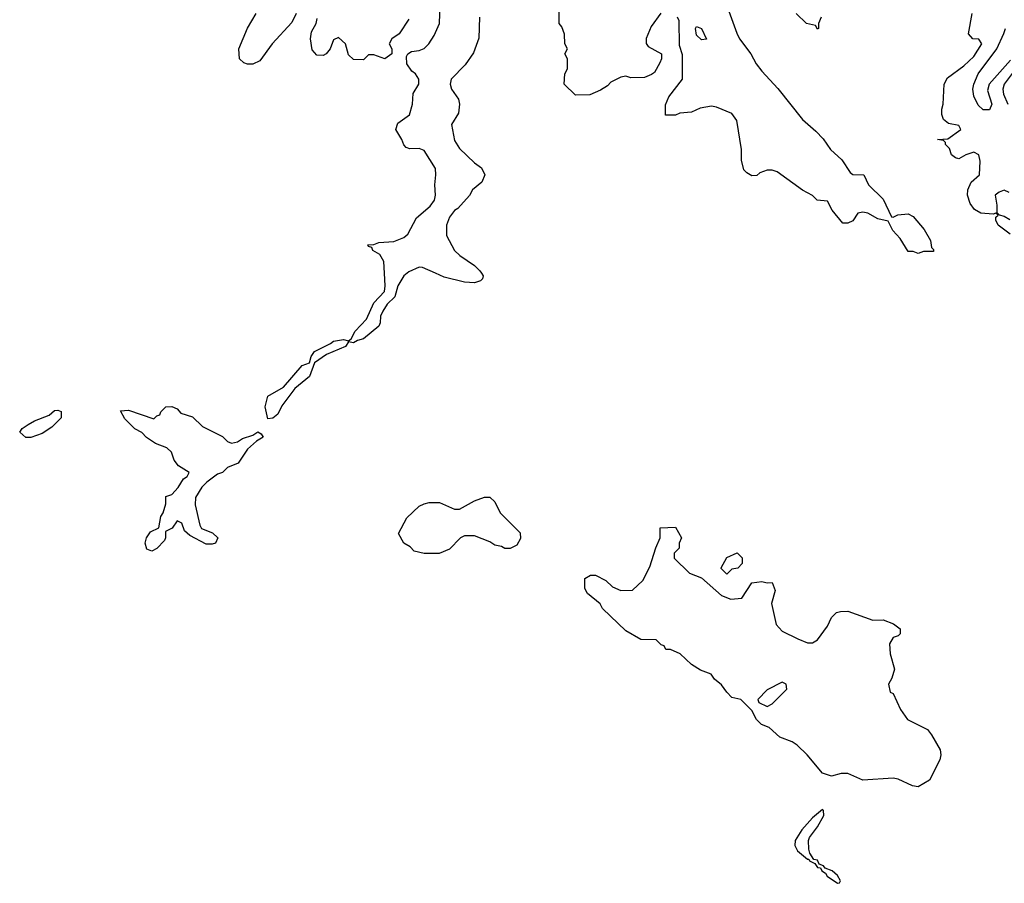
# Model space of a CAD drawing. Header units: inches. Extents: x 2710684 to 2828758, y 857022 to 965663.
# Tile 74 of 256: x 2731446 to 2735351, y 897581 to 901005. Entities that reach past the tile are written whole.
import ezdxf

# ---------------------------------------------------------------- set-up
doc = ezdxf.new("R2010")
doc.units = ezdxf.units.IN
doc.header["$MEASUREMENT"] = 0
doc.layers.add('C7839', color=7, linetype='Continuous')
doc.layers.add('C7930', color=7, linetype='Continuous')

msp = doc.modelspace()

# ---------------------------------------------------------------- linework, layer by layer
at = {"layer": 'C7839', "color": 4, "elevation": 12}
for points in [[(2732982.9, 900000), (2732970, 899989), (2732946, 899950), (2732934, 899906), (2732902.8, 899877.2), (2732886.8, 899850), (2732877.3, 899830), (2732876.3, 899803.7), (2732870.6, 899789.4), (2732810, 899739.3), (2732786.4, 899733.6), (2732770, 899724), (2732750, 899728), (2732738, 899710), (2732662.5, 899677.5), (2732614.8, 899645.2), (2732596, 899590), (2732537.5, 899542.5), (2732486.2, 899473.8), (2732470, 899441.2), (2732450, 899425.2), (2732430, 899422), (2732419, 899470), (2732430, 899512), (2732492.5, 899547.5), (2732566.6, 899633.4), (2732595.3, 899644.7), (2732602, 899670), (2732615.3, 899690), (2732678.9, 899721.1), (2732690, 899730.6), (2732730, 899737.3), (2732750, 899731.3), (2732760.4, 899739.6), (2732776, 899770), (2732822, 899818), (2732850, 899882.8), (2732892.3, 899927.7), (2732896, 899950), (2732892.9, 900000)], [(2733278, 900000), (2733284.7, 899990), (2733282, 899978), (2733274, 899970), (2733250, 899962), (2733210, 899964), (2733130, 899984), (2733094.5, 900000)]]:
    msp.add_lwpolyline(points, dxfattribs=at)
at = {"layer": 'C7839', "color": 4}
for points, elevation in [([(2731470, 899348), (2731446, 899370), (2731456.4, 899383.6), (2731480.2, 899399.8), (2731505.2, 899414.8), (2731563.1, 899436.9), (2731584, 899456), (2731596.9, 899456.9), (2731611.1, 899451.1), (2731610, 899426), (2731574, 899390), (2731535.3, 899364.7), (2731490, 899348)], 12), ([(2732286, 899326), (2732310, 899331.3), (2732330, 899344.7), (2732370, 899358), (2732390, 899371), (2732403.6, 899363.6), (2732411.3, 899350), (2732385.4, 899334.6), (2732350, 899302), (2732312.8, 899247.2), (2732270, 899229), (2732250.5, 899209.5), (2732230, 899202.7), (2732188.1, 899171.9), (2732168, 899152), (2732143, 899110), (2732141.6, 899081.6), (2732160.9, 899000.9), (2732167.5, 898987.5), (2732210.5, 898970.5), (2732232, 898950), (2732222, 898930), (2732210, 898925.2), (2732186, 898926), (2732120.2, 898960.2), (2732099, 898979), (2732088.4, 899008.4), (2732070, 899018), (2732051.1, 898988.9), (2732024.7, 898975.3), (2732024.7, 898950), (2732019.8, 898940.2), (2731990, 898908.7), (2731970, 898898), (2731950, 898906), (2731944, 898930), (2731949, 898951), (2731965.2, 898974.8), (2731998, 898990), (2732005.2, 899034.8), (2732015.3, 899050), (2732026, 899086), (2732026, 899114), (2732050, 899122), (2732074, 899150), (2732095.3, 899184.7), (2732110, 899194), (2732118, 899210), (2732076.4, 899236.4), (2732058, 899258), (2732048, 899290), (2732030, 899308), (2731984.7, 899324.7), (2731948.7, 899348.7), (2731930, 899368), (2731903.1, 899383.1), (2731863.1, 899423.1), (2731846, 899454), (2731876.9, 899456.9), (2731978, 899422), (2731990, 899434), (2732002, 899438), (2732006, 899450), (2732026, 899470), (2732050, 899471.3), (2732070, 899462), (2732084.7, 899444.7), (2732130.9, 899430.9), (2732171.6, 899391.6), (2732250, 899352), (2732270, 899332)], 12), ([(2733370, 898908.7), (2733356.4, 898916.4), (2733330, 898922), (2733310, 898935.3), (2733250, 898958), (2733210, 898958), (2733194, 898950), (2733150, 898906), (2733110, 898888.7), (2733050, 898888), (2733010, 898898), (2732994.6, 898914.6), (2732968.9, 898928.9), (2732948.4, 898968.4), (2732982, 899030), (2733030, 899076), (2733050, 899086), (2733070, 899091), (2733110.9, 899090.9), (2733170, 899064.7), (2733190, 899064.7), (2733250, 899098), (2733290, 899111.3), (2733310, 899112), (2733330, 899094), (2733352, 899050), (2733431.3, 898970), (2733431.6, 898948.4), (2733418, 898922), (2733391.1, 898908.9)], 12), ([(2734266.8, 898706.8), (2734310, 898712), (2734350, 898772), (2734390, 898778), (2734410, 898772), (2734430, 898774), (2734442, 898742), (2734427.3, 898690), (2734446.4, 898606.4), (2734470, 898581), (2734532, 898550), (2734570, 898534.8), (2734590, 898534.8), (2734610, 898546), (2734650, 898601), (2734665.1, 898634.9), (2734685.3, 898654.7), (2734701, 898659), (2734730, 898659.3), (2734830, 898624), (2734870, 898624.9), (2734912, 898610), (2734938, 898590), (2734938, 898570), (2734930, 898562), (2734910, 898555.3), (2734896, 898530), (2734898.8, 898490), (2734916, 898430), (2734905.4, 898394.6), (2734892, 898370), (2734898, 898338), (2734910, 898334), (2734938.8, 898270), (2734967.7, 898230), (2735046, 898190), (2735062.8, 898170), (2735096.3, 898110), (2735099.1, 898090), (2735095.5, 898070), (2735054, 897990), (2735010, 897963.7), (2734986.8, 897966.8), (2734930, 897993.2), (2734910, 897997.2), (2734790.5, 897989.5), (2734730, 898015.6), (2734703.4, 898016.6), (2734665.6, 898005.6), (2734630, 898018), (2734569, 898090), (2734530, 898128.7), (2734510, 898142), (2734460.2, 898160.2), (2734418, 898198), (2734388, 898210), (2734368, 898230), (2734350, 898266), (2734306, 898310), (2734270, 898318), (2734250, 898338), (2734230, 898368), (2734202, 898390), (2734188, 898410), (2734145.6, 898425.6), (2734110, 898448), (2734066, 898490), (2734027.3, 898507.3), (2734008.4, 898508.4), (2734002, 898522), (2733990, 898526), (2733970, 898546), (2733910, 898548), (2733850, 898582), (2733758, 898670), (2733748.7, 898688.7), (2733698, 898730), (2733688, 898750), (2733688, 898790), (2733710, 898802), (2733730, 898802), (2733770, 898782), (2733796.9, 898756.9), (2733830, 898742), (2733876.4, 898743.6), (2733918, 898782), (2733944.7, 898835.3), (2733968.4, 898911.6), (2733986, 898950), (2733986, 898990), (2734047.3, 898992.7), (2734071.3, 898950), (2734062, 898930), (2734062, 898910), (2734042, 898890), (2734042, 898870), (2734102, 898810), (2734150, 898792), (2734230, 898722)], 12), ([(2734250, 898806), (2734228.4, 898828.4), (2734228.4, 898831.6), (2734250, 898872), (2734291.6, 898891.6), (2734311.6, 898871.6), (2734311.6, 898848.4), (2734294, 898830), (2734270, 898826)], 12), ([(2734470, 898378), (2734410, 898348), (2734374, 898310), (2734378, 898298), (2734410, 898282), (2734430, 898292), (2734488, 898350), (2734486, 898370)], 12), ([(2734630, 897873.2), (2734590, 897840.9), (2734547.7, 897792.3), (2734521.3, 897750), (2734520.4, 897730), (2734530.7, 897710), (2734570, 897676), (2734576, 897676), (2734578, 897670), (2734599.1, 897659.1), (2734610, 897644), (2734622, 897642), (2734626.8, 897630), (2734641.4, 897621.4), (2734648.9, 897608.9), (2734690, 897580.7), (2734698, 897582), (2734701.2, 897590), (2734690, 897612), (2734668.7, 897630), (2734640.9, 897640.9), (2734634, 897650), (2734617.2, 897657.2), (2734610, 897671.8), (2734595.5, 897675.5), (2734580.1, 897700.1), (2734575.8, 897715.8), (2734574.3, 897750), (2734578.3, 897761.7), (2734610, 897804), (2734635.1, 897850), (2734634, 897870)], 16)]:
    msp.add_lwpolyline(points, close=True, dxfattribs=dict(at, elevation=elevation))
at = {"layer": 'C7930', "color": 4}
for points, elevation in [([(2732892.9, 900000), (2732890, 900046), (2732874.6, 900074.6), (2732846, 900090), (2732842, 900102), (2732830, 900106), (2732827.3, 900112.7), (2732850, 900114), (2732870, 900122), (2732930, 900126), (2732970, 900141), (2732985.6, 900154.4), (2733020.1, 900219.9), (2733073.6, 900266.4), (2733090.8, 900289.2), (2733095.6, 900310), (2733092.1, 900350), (2733096.9, 900390), (2733094.8, 900414.8), (2733050, 900486), (2733030, 900495.1), (2732993.6, 900493.6), (2732979, 900499), (2732969.1, 900509.1), (2732962, 900530), (2732938, 900570), (2732945.6, 900594.4), (2732992.1, 900627.9), (2733003.7, 900670), (2733006.8, 900713.2), (2733029, 900750), (2733028.7, 900770), (2733015.3, 900790), (2733000.9, 900800.9), (2732982, 900830), (2732980.4, 900859.6), (2732986, 900870), (2733000.2, 900879.8), (2733030, 900882.8), (2733050, 900891), (2733069, 900910), (2733090, 900942.8), (2733111.2, 900990), (2733113.4, 901066.6)], 12), ([(2733988.9, 901031.1), (2733950, 900978), (2733930.7, 900930.7), (2733930.6, 900910.6), (2733939.1, 900899.1), (2733992, 900870), (2733992, 900850), (2733985.4, 900834.6), (2733963.6, 900796.4), (2733951.6, 900788.4), (2733923.6, 900776.4), (2733870, 900775.3), (2733850, 900782), (2733830, 900778), (2733790, 900758), (2733776.9, 900743.1), (2733750, 900726), (2733707.3, 900707.3), (2733650, 900706), (2733606, 900750), (2733608, 900790), (2733618, 900810), (2733618, 900850), (2733608, 900870), (2733618, 900890), (2733608, 900910), (2733607.3, 900947.3), (2733596.4, 900976.4), (2733586, 900990), (2733586, 901050)], 12), ([(2734247.9, 901067.9), (2734290, 900952), (2734301, 900930), (2734346, 900870), (2734366.8, 900830), (2734390, 900801), (2734453, 900733), (2734551, 900610), (2734603.4, 900563.4), (2734632.4, 900532.4), (2734662, 900490), (2734706.8, 900450), (2734739.8, 900399.8), (2734750, 900391.3), (2734794, 900390), (2734812, 900350), (2734870, 900294), (2734903.6, 900223.6), (2734910, 900222), (2734928.7, 900231.3), (2734970, 900236), (2734990, 900224.7), (2735032.8, 900172.8), (2735058, 900130), (2735062, 900102), (2735070, 900094), (2735070, 900086), (2735030, 900086), (2735010, 900078), (2734990, 900086), (2734970, 900086), (2734938, 900138), (2734908.7, 900170), (2734890, 900206), (2734850, 900215.3), (2734810, 900238), (2734790, 900242), (2734770, 900238), (2734750, 900208), (2734730, 900198), (2734710, 900198), (2734668, 900250), (2734650, 900286), (2734609.1, 900289.1), (2734590, 900308), (2734550, 900328.7), (2734450, 900402), (2734430, 900408.7), (2734410, 900408.7), (2734382, 900398), (2734370, 900388), (2734350, 900386), (2734330, 900398), (2734318, 900410), (2734308.9, 900448.9), (2734308.7, 900490), (2734290, 900606), (2734270, 900634), (2734210, 900659), (2734190, 900662), (2734145.4, 900654.6), (2734110, 900638), (2734064.7, 900635.3), (2734047.3, 900627.3), (2734007.3, 900627.3), (2734007.3, 900667.3), (2734020.4, 900699.6), (2734075.3, 900770), (2734074.6, 900865.4), (2734063.2, 900903.2), (2734061, 901001), (2734055.5, 901015.5)], 12), ([(2732542, 901030), (2732525.5, 900994.5), (2732446.8, 900910), (2732398, 900842), (2732370, 900828.7), (2732350, 900828.7), (2732334.6, 900834.6), (2732318, 900850), (2732315.3, 900890), (2732350, 900972), (2732384, 901030)], 12), ([(2732990, 901008), (2732951.1, 900948.9), (2732922, 900930), (2732912, 900910), (2732922, 900890), (2732922, 900870), (2732894, 900850), (2732850, 900866), (2732830, 900866), (2732810, 900846), (2732770, 900848), (2732750, 900866), (2732738, 900910), (2732710, 900935.3), (2732690, 900926), (2732678, 900890), (2732662, 900870), (2732650, 900864), (2732624.7, 900864.7), (2732605.6, 900885.6), (2732599, 900930), (2732603.2, 900956.8), (2732621.2, 900990), (2732625.2, 901010)], 12), ([(2733270, 901015.3), (2733267.3, 900932.7), (2733246.4, 900873.6), (2733213.4, 900826.6), (2733157.1, 900770), (2733153, 900750), (2733158, 900730), (2733186, 900690), (2733190.5, 900670), (2733185.7, 900634.3), (2733158, 900590), (2733170, 900526.8), (2733190, 900494), (2733250, 900438), (2733278, 900418), (2733291, 900390), (2733278.8, 900361.2), (2733242, 900330), (2733230, 900308), (2733183.5, 900256.5), (2733170, 900248.7), (2733150, 900222), (2733138.8, 900190), (2733138.8, 900150), (2733171, 900090), (2733191.3, 900070), (2733250, 900031), (2733271.3, 900010), (2733278, 900000)], 12), ([(2734624.7, 901015.3), (2734614, 900990), (2734614, 900970), (2734610, 900968), (2734602, 900982), (2734566, 900990), (2734526, 901030)], 12), ([(2735374.8, 900154.8), (2735326, 900190), (2735317.2, 900210), (2735318, 900222), (2735326, 900230), (2735318, 900238), (2735306.4, 900233.6), (2735258, 900238), (2735233.2, 900253.2), (2735216, 900276), (2735205.2, 900310), (2735206, 900330), (2735219, 900361), (2735252.3, 900390), (2735255.6, 900444.4), (2735250, 900469), (2735230, 900479.6), (2735198, 900470), (2735170, 900454), (2735158, 900458), (2735142, 900470), (2735134, 900494), (2735118, 900510), (2735118, 900518), (2735110, 900526), (2735086, 900530), (2735127.3, 900532.7), (2735178, 900570), (2735170, 900586), (2735130, 900594), (2735109.2, 900610), (2735102.7, 900630), (2735102.7, 900650), (2735109.1, 900670.9), (2735112.7, 900750), (2735125.1, 900774.9), (2735190, 900822.8), (2735230, 900858.8), (2735262, 900910), (2735250, 900928), (2735226, 900930), (2735208.7, 900948.7), (2735224, 901030)], 12), ([(2735375.3, 900844.7), (2735290.3, 900750), (2735283.9, 900723.9), (2735302, 900670), (2735291.9, 900648.1), (2735267.4, 900647.4), (2735246.9, 900666.9), (2735230, 900702), (2735226, 900730), (2735229.7, 900750), (2735246.9, 900790), (2735321.4, 900890), (2735348.7, 900950), (2735355.1, 900970)], 8), ([(2735402.2, 900817.8), (2735350.4, 900750), (2735344.9, 900730), (2735347.2, 900710), (2735364.9, 900670)], 12), ([(2735370, 900319.5), (2735350, 900329.3), (2735330, 900320.9), (2735314.8, 900310), (2735322, 900270), (2735321, 900241), (2735331.1, 900231.1), (2735350, 900226.8), (2735372.8, 900212.8)], 12), ([(2733094.5, 900000), (2733043.1, 900023.1), (2733030, 900024), (2732990, 900006), (2732982.9, 900000)], 12)]:
    msp.add_lwpolyline(points, dxfattribs=dict(at, elevation=elevation))
at = {"layer": 'C7930', "color": 4, "elevation": 8}
msp.add_lwpolyline([(2734150, 900926), (2734130, 900944), (2734126, 900970), (2734130, 900978), (2734150, 900971), (2734170, 900928.7)], close=True, dxfattribs=at)

doc.saveas('drawing.dxf')
